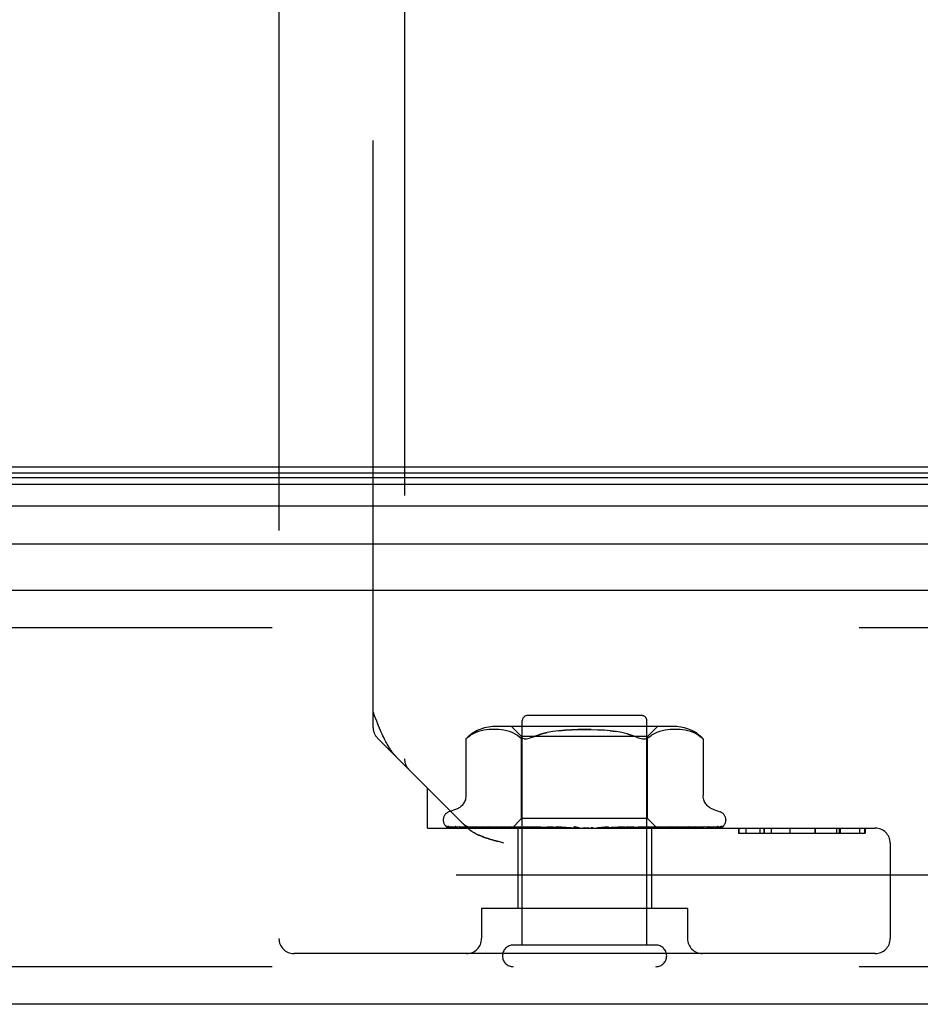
# Model space of a CAD drawing. Header units: inches. Extents: x 0 to 212, y 0 to 138.
# Tile 212 of 256: x 44.75 to 46.55, y 112.07 to 114.03. Entities that reach past the tile are written whole.
import ezdxf

# ---------------------------------------------------------------- set-up
doc = ezdxf.new("R2010")
doc.units = ezdxf.units.IN
doc.header["$LTSCALE"] = 11.6875
doc.header["$MEASUREMENT"] = 0
doc.linetypes.add('HIDDEN', pattern=[0.2, 0.1, -0.1])
doc.layers.get('0').update_dxf_attribs({"linetype": 'CONTINUOUS'})
doc.layers.add('DEFAULT_2', color=8, linetype='HIDDEN')
doc.layers.add('LEFTHAND_DOOR_ASSEMBLY', color=7, linetype='CONTINUOUS')

msp = doc.modelspace()

# ---------------------------------------------------------------- linework, layer by layer
at = {"color": 7, "linetype": 'Continuous'}
msp.add_line((89.2095, 113.14), (44.7095, 113.14), dxfattribs=at)
at = {"layer": 'DEFAULT_2', "color": 8, "linetype": 'HIDDEN'}
msp.add_line((65.4905, 112.3275), (44.5271, 112.3275), dxfattribs=at)
at = {"layer": 'LEFTHAND_DOOR_ASSEMBLY', "color": 8, "linetype": 'HIDDEN'}
for p, q in [((45.5188, 114.2523), (45.5188, 112.559)), ((45.2688, 114.1825), (45.2688, 112.201)), ((45.4563, 112.6215), (45.4563, 114.1825)), ((66.2928, 112.82), (43.7503, 112.82)), ((45.9913, 112.645), (45.7633, 112.645)), ((45.463, 112.6344), (45.465, 112.6292)), ((45.7533, 112.188), (45.7533, 112.635)), ((46.0013, 112.188), (46.0013, 112.635)), ((45.6451, 112.6021), (45.6501, 112.6058)), ((45.6606, 112.6113), (45.6552, 112.6088)), ((45.666, 112.6133), (45.6605, 112.6113)), ((45.6714, 112.6148), (45.6659, 112.6133)), ((45.6768, 112.6159), (45.6713, 112.6148)), ((45.6821, 112.6167), (45.6767, 112.6159)), ((45.6872, 112.6172), (45.682, 112.6167)), ((45.6922, 112.6175), (45.6871, 112.6172)), ((45.697, 112.6176), (45.6921, 112.6175)), ((45.7018, 112.6175), (45.6969, 112.6176)), ((46.0568, 112.6231), (45.6977, 112.6231)), ((45.7066, 112.6172), (45.7017, 112.6175)), ((45.7116, 112.6167), (45.7066, 112.6172)), ((45.7167, 112.6159), (45.7116, 112.6167)), ((45.7222, 112.6148), (45.7167, 112.6159)), ((45.7277, 112.6133), (45.7221, 112.6148)), ((45.7332, 112.6113), (45.7276, 112.6133)), ((45.752, 112.6031), (45.732, 112.6231)), ((45.7386, 112.6088), (45.7331, 112.6113)), ((45.9284, 112.6148), (45.9402, 112.6131)), ((45.9621, 112.6084), (45.9718, 112.6055)), ((46.0025, 112.6031), (46.0225, 112.6231)), ((46.006, 112.6021), (46.0108, 112.6057)), ((46.016, 112.6088), (46.0108, 112.6057)), ((46.0214, 112.6113), (46.0159, 112.6088)), ((46.0269, 112.6133), (46.0213, 112.6113)), ((46.0324, 112.6148), (46.0268, 112.6133)), ((46.0378, 112.6159), (46.0323, 112.6148)), ((46.0429, 112.6167), (46.0378, 112.6159)), ((46.0479, 112.6172), (46.0429, 112.6167)), ((46.0528, 112.6175), (46.0479, 112.6172)), ((46.0576, 112.6176), (46.0527, 112.6175)), ((46.0624, 112.6175), (46.0575, 112.6176)), ((46.0674, 112.6172), (46.0623, 112.6175)), ((46.0725, 112.6167), (46.0673, 112.6172)), ((46.0778, 112.6159), (46.0724, 112.6167)), ((46.0832, 112.6148), (46.0777, 112.6159)), ((46.0886, 112.6133), (46.0831, 112.6148)), ((46.094, 112.6113), (46.0885, 112.6133)), ((46.0993, 112.6088), (46.0939, 112.6113)), ((45.6435, 112.4218), (45.465, 112.6003)), ((45.6412, 112.5987), (45.6418, 112.5992)), ((45.6412, 112.5987), (45.6412, 112.4862)), ((45.6422, 112.5996), (45.6416, 112.599)), ((45.6435, 112.6008), (45.6451, 112.6021)), ((45.752, 112.4401), (45.752, 112.6031)), ((46.0025, 112.6031), (45.752, 112.6031)), ((45.7568, 112.5988), (45.7545, 112.5992)), ((46.0025, 112.4401), (46.0025, 112.6031)), ((46.1132, 112.5988), (46.1133, 112.5987)), ((46.1133, 112.5987), (46.1133, 112.4862)), ((45.5648, 112.421), (45.5648, 112.5005)), ((45.622, 112.4587), (45.607, 112.4532)), ((46.1325, 112.4587), (46.1475, 112.4532)), ((45.596, 112.4375), (45.596, 112.4367)), ((45.733, 112.421), (45.752, 112.4401)), ((46.0025, 112.4401), (45.752, 112.4401)), ((46.0213, 112.4212), (46.0025, 112.4401)), ((46.1585, 112.4375), (46.1585, 112.4367)), ((45.5648, 112.421), (46.4558, 112.421)), ((45.6002, 112.4259), (45.6003, 112.4258)), ((45.7339, 112.4218), (45.6048, 112.4237)), ((45.7353, 112.4218), (45.6079, 112.4237)), ((45.7378, 112.4218), (45.6116, 112.4237)), ((45.6196, 112.4239), (45.6196, 112.4239)), ((45.7418, 112.4218), (45.6207, 112.4237)), ((45.628, 112.4237), (45.6274, 112.4237)), ((45.7467, 112.4218), (45.628, 112.4237)), ((45.6428, 112.4237), (45.6425, 112.4237)), ((45.7532, 112.4218), (45.6428, 112.4237)), ((45.6435, 112.4218), (45.6442, 112.4211)), ((45.6448, 112.4205), (45.6442, 112.4211)), ((45.6534, 112.4237), (45.6533, 112.4237)), ((45.7603, 112.4218), (45.6534, 112.4237)), ((45.6534, 112.4237), (45.6534, 112.4237)), ((45.6624, 112.4225), (45.6692, 112.4217)), ((45.6692, 112.4217), (45.6747, 112.421)), ((45.7691, 112.4218), (45.6734, 112.4237)), ((45.7781, 112.4218), (45.6869, 112.4237)), ((45.687, 112.4237), (45.687, 112.4237)), ((45.6979, 112.4225), (45.7058, 112.4217)), ((45.7058, 112.4217), (45.7119, 112.421)), ((45.7889, 112.4218), (45.7113, 112.4237)), ((45.7274, 112.4237), (45.7276, 112.4237)), ((45.7996, 112.4218), (45.7274, 112.4237)), ((45.7276, 112.4237), (45.7442, 112.4221)), ((45.7339, 112.4218), (45.7339, 112.4218)), ((45.7353, 112.4218), (45.7352, 112.4218)), ((45.7378, 112.4218), (45.7379, 112.4218)), ((45.7382, 112.421), (45.7416, 112.4218)), ((45.7418, 112.4218), (45.7416, 112.4218)), ((45.7442, 112.4221), (45.7552, 112.421)), ((45.7443, 112.421), (45.7443, 112.261)), ((45.7467, 112.4218), (45.7468, 112.4218)), ((45.7501, 112.421), (45.7468, 112.4218)), ((45.748, 112.421), (45.7529, 112.4218)), ((45.7532, 112.4218), (45.7529, 112.4218)), ((45.8119, 112.4218), (45.7553, 112.4237)), ((45.7603, 112.4218), (45.7605, 112.4218)), ((45.7653, 112.421), (45.7605, 112.4218)), ((45.7625, 112.421), (45.7686, 112.4218)), ((45.7691, 112.4218), (45.7686, 112.4218)), ((45.7732, 112.4237), (45.7735, 112.4237)), ((45.8239, 112.4218), (45.7732, 112.4237)), ((45.7735, 112.4237), (45.8028, 112.421)), ((45.7781, 112.4218), (45.7784, 112.4218)), ((45.7845, 112.421), (45.7784, 112.4218)), ((45.7811, 112.421), (45.7883, 112.4218)), ((45.7889, 112.4218), (45.7883, 112.4218)), ((45.7996, 112.4218), (45.7999, 112.4218)), ((45.8071, 112.421), (45.7999, 112.4218)), ((45.8031, 112.421), (45.8113, 112.4218)), ((45.8374, 112.4218), (45.8038, 112.4237)), ((45.8119, 112.4218), (45.8113, 112.4218)), ((45.8502, 112.4218), (45.823, 112.4237)), ((45.823, 112.4237), (45.8231, 112.4237)), ((45.8231, 112.4237), (45.853, 112.421)), ((45.8239, 112.4218), (45.8242, 112.4218)), ((45.8322, 112.421), (45.8242, 112.4218)), ((45.8279, 112.421), (45.8366, 112.4218)), ((45.8374, 112.4218), (45.8366, 112.4218)), ((45.8502, 112.4218), (45.8504, 112.4218)), ((45.859, 112.421), (45.8504, 112.4218)), ((45.8545, 112.421), (45.8633, 112.4218)), ((45.8864, 112.421), (45.8775, 112.4218)), ((45.8818, 112.421), (45.8906, 112.4218)), ((45.9252, 112.4237), (45.9036, 112.4218)), ((45.9036, 112.4218), (45.9047, 112.4218)), ((45.9135, 112.421), (45.9047, 112.4218)), ((45.909, 112.421), (45.9174, 112.4218)), ((45.9177, 112.4218), (45.9174, 112.4218)), ((45.9568, 112.4237), (45.9177, 112.4218)), ((45.9565, 112.4237), (45.9268, 112.421)), ((45.9754, 112.4237), (45.9301, 112.4218)), ((45.9301, 112.4218), (45.9308, 112.4218)), ((45.9393, 112.421), (45.9308, 112.4218)), ((45.9351, 112.421), (45.9428, 112.4218)), ((45.9431, 112.4218), (45.9428, 112.4218)), ((46.0048, 112.4237), (45.9431, 112.4218)), ((46.0218, 112.4237), (45.9545, 112.4218)), ((45.9545, 112.4218), (45.9551, 112.4218)), ((45.9628, 112.421), (45.9551, 112.4218)), ((45.9566, 112.4237), (45.9568, 112.4237)), ((45.959, 112.421), (45.9657, 112.4218)), ((45.9661, 112.4218), (45.9657, 112.4218)), ((46.0481, 112.4237), (45.9661, 112.4218)), ((46.063, 112.4237), (45.976, 112.4218)), ((45.976, 112.4218), (45.9765, 112.4218)), ((45.976, 112.421), (45.9828, 112.4217)), ((45.9832, 112.421), (45.9765, 112.4218)), ((45.9801, 112.421), (45.9855, 112.4218)), ((45.9828, 112.4217), (46.0045, 112.4237)), ((45.9858, 112.4218), (45.9855, 112.4218)), ((46.0853, 112.4237), (45.9858, 112.4218)), ((46.0974, 112.4237), (45.9939, 112.4218)), ((45.9939, 112.4218), (45.9943, 112.4218)), ((45.9998, 112.421), (45.9943, 112.4218)), ((45.9973, 112.421), (46.0014, 112.4218)), ((46.0015, 112.4218), (46.0014, 112.4218)), ((46.0016, 112.4218), (46.0015, 112.4218)), ((46.1148, 112.4237), (46.0016, 112.4218)), ((46.0045, 112.4237), (46.0048, 112.4237)), ((46.1239, 112.4237), (46.0076, 112.4218)), ((46.0076, 112.4218), (46.0079, 112.4218)), ((46.012, 112.421), (46.0079, 112.4218)), ((46.0103, 112.421), (46.0128, 112.4218)), ((46.0103, 112.421), (46.0103, 112.261)), ((46.0129, 112.4218), (46.0128, 112.4218)), ((46.1358, 112.4237), (46.0129, 112.4218)), ((46.1414, 112.4237), (46.0166, 112.4218)), ((46.0166, 112.4218), (46.0168, 112.4218)), ((46.0193, 112.421), (46.0168, 112.4218)), ((46.0193, 112.4218), (46.0192, 112.4218)), ((46.1475, 112.4237), (46.0193, 112.4218)), ((46.1494, 112.4237), (46.0205, 112.4218)), ((46.0205, 112.4218), (46.0206, 112.4218)), ((46.0213, 112.4212), (46.0206, 112.4218)), ((46.0215, 112.421), (46.0213, 112.4212)), ((46.0363, 112.4225), (46.0479, 112.4237)), ((46.048, 112.4237), (46.0481, 112.4237)), ((46.0715, 112.4221), (46.0789, 112.4229)), ((46.0789, 112.4229), (46.0853, 112.4237)), ((46.0853, 112.4237), (46.0852, 112.4237)), ((46.0975, 112.4237), (46.0974, 112.4237)), ((46.1152, 112.4237), (46.1148, 112.4237)), ((46.1367, 112.4238), (46.1358, 112.4237)), ((46.1528, 112.4248), (46.1528, 112.4248)), ((46.1841, 112.421), (46.1841, 112.411)), ((46.1841, 112.411), (46.4359, 112.411)), ((46.1842, 112.421), (46.1842, 112.411)), ((46.1987, 112.421), (46.1987, 112.411)), ((46.2263, 112.421), (46.2263, 112.411)), ((46.2344, 112.421), (46.2344, 112.411)), ((46.2348, 112.421), (46.2348, 112.411)), ((46.2485, 112.421), (46.2485, 112.411)), ((46.2861, 112.421), (46.2861, 112.411)), ((46.2861, 112.421), (46.2861, 112.411)), ((46.3359, 112.421), (46.3359, 112.411)), ((46.3363, 112.421), (46.3363, 112.411)), ((46.3788, 112.421), (46.3788, 112.411)), ((46.3849, 112.411), (46.3849, 112.421)), ((46.3863, 112.421), (46.3863, 112.411)), ((46.425, 112.421), (46.425, 112.411)), ((46.4351, 112.411), (46.4351, 112.421)), ((46.4359, 112.421), (46.4359, 112.411)), ((45.7167, 112.391), (45.7083, 112.3933)), ((46.4858, 112.391), (46.4858, 112.201)), ((45.6723, 112.261), (45.6723, 112.201)), ((46.0823, 112.261), (45.6723, 112.261)), ((46.0823, 112.261), (46.0823, 112.201)), ((46.0193, 112.188), (45.7353, 112.188)), ((46.4558, 112.171), (45.2988, 112.171)), ((66.2928, 112.145), (43.7503, 112.145))]:
    msp.add_line(p, q, dxfattribs=at)
at = {"layer": 'LEFTHAND_DOOR_ASSEMBLY', "color": 7, "linetype": 'Continuous'}
for p, q in [((43.7156, 113.1194), (66.3274, 113.1194)), ((43.7179, 113.1282), (66.3251, 113.1282)), ((43.7088, 113.1057), (66.3342, 113.1057)), ((66.3431, 113.0623), (43.6999, 113.0623)), ((43.7283, 112.9871), (66.3147, 112.9871))]:
    msp.add_line(p, q, dxfattribs=at)
at = {"layer": 'LEFTHAND_DOOR_ASSEMBLY', "color": 3, "linetype": 'Continuous'}
for p, q in [((43.7503, 112.895), (66.2928, 112.895)), ((66.2928, 112.07), (43.7503, 112.07))]:
    msp.add_line(p, q, dxfattribs=at)
at = {"layer": 'LEFTHAND_DOOR_ASSEMBLY', "color": 8, "linetype": 'HIDDEN'}
for points in [[(45.4563, 112.6515), (45.4586, 112.6455), (45.463, 112.6344)], [(45.5032, 112.5621), (45.5023, 112.563), (45.5013, 112.564), (45.5004, 112.5651), (45.4994, 112.5662), (45.4984, 112.5673), (45.4974, 112.5685), (45.4964, 112.5697), (45.4954, 112.571), (45.4943, 112.5724), (45.4933, 112.5738), (45.4922, 112.5753), (45.4911, 112.5769), (45.49, 112.5785), (45.4889, 112.5803), (45.4877, 112.5821), (45.4866, 112.584), (45.4854, 112.5861), (45.4841, 112.5882), (45.4828, 112.5905), (45.4815, 112.5929), (45.4802, 112.5955), (45.4787, 112.5983), (45.4773, 112.6013), (45.4757, 112.6045), (45.4741, 112.608), (45.4725, 112.6117), (45.4707, 112.6156), (45.4689, 112.6199), (45.467, 112.6244), (45.465, 112.6292)], [(45.6552, 112.6089), (45.6501, 112.6058), (45.6451, 112.6021)], [(45.7385, 112.6088), (45.7437, 112.6057), (45.7485, 112.6021)], [(45.8904, 112.6174), (45.8773, 112.6176), (45.8641, 112.6174), (45.8511, 112.6169), (45.8384, 112.616), (45.8261, 112.6148), (45.8143, 112.6131), (45.803, 112.611), (45.7924, 112.6084), (45.7827, 112.6055), (45.7738, 112.6021)], [(45.7738, 112.6021), (45.7827, 112.6055), (45.7925, 112.6084), (45.803, 112.611)], [(45.8261, 112.6148), (45.8384, 112.616), (45.8511, 112.6169), (45.8641, 112.6174), (45.8772, 112.6176), (45.8904, 112.6174), (45.9034, 112.6169), (45.9161, 112.616)], [(45.9807, 112.6021), (45.9718, 112.6055), (45.962, 112.6084), (45.9515, 112.611), (45.9402, 112.6131), (45.9284, 112.6148), (45.9161, 112.616), (45.9034, 112.6169)], [(46.0993, 112.6089), (46.1044, 112.6058), (46.1094, 112.6021)], [(45.6414, 112.5988), (45.6412, 112.5987), (45.6412, 112.5987)], [(45.6422, 112.5996), (45.6428, 112.6002), (45.6435, 112.6008)], [(45.6438, 112.601), (45.6432, 112.6005), (45.6427, 112.6)], [(45.7485, 112.6021), (45.7504, 112.6009), (45.7524, 112.5999), (45.7545, 112.5992)], [(45.7568, 112.5988), (45.7592, 112.5987), (45.7618, 112.5988), (45.7645, 112.5992), (45.7674, 112.5999)], [(45.7738, 112.6021), (45.7705, 112.6009), (45.7674, 112.5999)], [(45.9807, 112.6021), (45.984, 112.6009), (45.9871, 112.5999), (45.99, 112.5992), (45.9927, 112.5988), (45.9953, 112.5987), (45.9977, 112.5988), (46, 112.5992)], [(46.006, 112.6021), (46.0041, 112.6009), (46.0021, 112.5999), (46, 112.5992)], [(46.1132, 112.5988), (46.1129, 112.5991), (46.1124, 112.5996), (46.1116, 112.6002), (46.1106, 112.6011), (46.1094, 112.6021)], [(46.1094, 112.6021), (46.1106, 112.6011), (46.1116, 112.6002), (46.1124, 112.5996), (46.1129, 112.5991)], [(45.6412, 112.4861), (45.6412, 112.4849), (45.641, 112.4823), (45.6405, 112.4799), (45.6399, 112.4775), (45.6391, 112.4753), (45.6382, 112.4732), (45.6371, 112.4712), (45.6359, 112.4694), (45.6346, 112.4677), (45.6333, 112.4661), (45.6318, 112.4647), (45.6303, 112.4633), (45.6287, 112.4622), (45.6271, 112.4611), (45.6255, 112.4602), (45.6238, 112.4594), (45.622, 112.4587)], [(46.1325, 112.4587), (46.1307, 112.4594), (46.129, 112.4602), (46.1274, 112.4611), (46.1258, 112.4622), (46.1242, 112.4633), (46.1227, 112.4647), (46.1212, 112.4661), (46.1199, 112.4677), (46.1186, 112.4694), (46.1174, 112.4712), (46.1163, 112.4732), (46.1154, 112.4753), (46.1146, 112.4775), (46.114, 112.4799), (46.1135, 112.4823), (46.1133, 112.4849), (46.1133, 112.4861)], [(45.607, 112.421), (45.6057, 112.4216), (45.6045, 112.4222), (45.6035, 112.4228), (45.6026, 112.4234), (45.6019, 112.424), (45.6013, 112.4246), (45.6008, 112.4251), (45.6005, 112.4255), (45.6003, 112.4257), (45.6002, 112.4258), (45.6002, 112.4259)], [(45.6012, 112.4249), (45.6021, 112.4243), (45.6033, 112.4236), (45.6045, 112.423), (45.6059, 112.4225), (45.6073, 112.4219), (45.6088, 112.4215), (45.6104, 112.421)], [(45.6048, 112.4237), (45.6046, 112.4237), (45.604, 112.4238), (45.6035, 112.4239), (45.6029, 112.424), (45.6024, 112.4242), (45.602, 112.4244), (45.6016, 112.4246), (45.6013, 112.4249), (45.6012, 112.4249)], [(45.6054, 112.4243), (45.6055, 112.4243), (45.6056, 112.4242)], [(45.6079, 112.4237), (45.6075, 112.4237), (45.607, 112.4238), (45.6065, 112.4239), (45.606, 112.424), (45.6057, 112.4242), (45.6055, 112.4243), (45.6054, 112.4243), (45.6054, 112.4243)], [(45.6056, 112.4242), (45.6062, 112.4238), (45.6065, 112.4236), (45.607, 112.4233), (45.6075, 112.423), (45.608, 112.4227), (45.6085, 112.4224), (45.6091, 112.4221), (45.6098, 112.4218), (45.6104, 112.4215), (45.6111, 112.4212), (45.6115, 112.421)], [(45.6103, 112.4239), (45.6115, 112.4235), (45.6133, 112.4231), (45.6152, 112.4226), (45.6172, 112.4222), (45.6192, 112.4217), (45.6213, 112.4213), (45.623, 112.421)], [(45.6116, 112.4237), (45.611, 112.4237), (45.6105, 112.4238), (45.6103, 112.4239)], [(45.6196, 112.4239), (45.6197, 112.4238), (45.62, 112.4237), (45.6203, 112.4235)], [(45.6207, 112.4237), (45.6204, 112.4237), (45.62, 112.4238), (45.6197, 112.4238), (45.6196, 112.4239)], [(45.6203, 112.4235), (45.6212, 112.423), (45.6217, 112.4227), (45.6223, 112.4224), (45.6229, 112.4221), (45.6236, 112.4218), (45.6243, 112.4215), (45.625, 112.4213), (45.6256, 112.421)], [(45.6274, 112.4237), (45.6293, 112.4234), (45.6319, 112.423), (45.6346, 112.4225), (45.6373, 112.4221), (45.64, 112.4217), (45.6428, 112.4213), (45.6447, 112.421)], [(45.6425, 112.4237), (45.6425, 112.4237), (45.6427, 112.4237), (45.643, 112.4235), (45.6434, 112.4234), (45.6439, 112.4231)], [(45.6439, 112.4231), (45.6452, 112.4225), (45.6459, 112.4222), (45.6467, 112.4218), (45.6476, 112.4214), (45.6485, 112.4211), (45.6486, 112.421)], [(45.6448, 112.4205), (45.6455, 112.4199), (45.6462, 112.4193), (45.6469, 112.4187), (45.6477, 112.4181), (45.6484, 112.4175), (45.6492, 112.4169), (45.6499, 112.4163), (45.6507, 112.4157), (45.6515, 112.4152), (45.6524, 112.4146), (45.6532, 112.414), (45.6541, 112.4135), (45.655, 112.4129)], [(45.6532, 112.414), (45.6524, 112.4146), (45.6515, 112.4152), (45.6507, 112.4157), (45.6499, 112.4163), (45.6492, 112.4169), (45.6484, 112.4175), (45.6477, 112.4181), (45.6469, 112.4187), (45.6462, 112.4193)], [(45.6533, 112.4237), (45.6557, 112.4234), (45.6624, 112.4225)], [(45.6647, 112.4078), (45.6634, 112.4084), (45.6622, 112.409), (45.6611, 112.4095), (45.66, 112.4101), (45.6589, 112.4107), (45.6579, 112.4112), (45.6569, 112.4118), (45.6559, 112.4124), (45.655, 112.4129)], [(45.6589, 112.4107), (45.66, 112.4101), (45.6611, 112.4095), (45.6622, 112.409), (45.6634, 112.4084), (45.6647, 112.4078), (45.666, 112.4072), (45.6674, 112.4066), (45.6689, 112.4059), (45.6705, 112.4053), (45.6722, 112.4046), (45.6739, 112.4039), (45.6759, 112.4032), (45.6779, 112.4025), (45.6802, 112.4017), (45.6825, 112.4009), (45.6851, 112.4), (45.6878, 112.3992), (45.6908, 112.3983), (45.6939, 112.3973), (45.6972, 112.3964), (45.7007, 112.3954), (45.7044, 112.3944)], [(45.6734, 112.4237), (45.6734, 112.4237), (45.6736, 112.4237), (45.6739, 112.4236), (45.6743, 112.4234), (45.6749, 112.4232), (45.6755, 112.4229), (45.6762, 112.4227), (45.6776, 112.422)], [(45.6776, 112.422), (45.6784, 112.4216), (45.6793, 112.4213), (45.6799, 112.421)], [(45.687, 112.4237), (45.6899, 112.4234), (45.6979, 112.4225)], [(45.7113, 112.4237), (45.7116, 112.4237), (45.7119, 112.4236), (45.7124, 112.4235), (45.7129, 112.4233), (45.7135, 112.4231), (45.7142, 112.4228), (45.7148, 112.4225)], [(45.7148, 112.4225), (45.7163, 112.4219), (45.717, 112.4215), (45.7178, 112.4212), (45.7182, 112.421)], [(45.733, 112.421), (45.7333, 112.4213), (45.7336, 112.4215), (45.7337, 112.4217), (45.7339, 112.4218), (45.7339, 112.4218), (45.7339, 112.4218)], [(45.7335, 112.421), (45.7338, 112.4212), (45.7343, 112.4214), (45.7347, 112.4216), (45.7352, 112.4218)], [(45.7339, 112.421), (45.7338, 112.4212), (45.7338, 112.4214), (45.7339, 112.4216), (45.7339, 112.4218)], [(45.735, 112.421), (45.7352, 112.4213), (45.7353, 112.4215), (45.7353, 112.4217), (45.7353, 112.4218), (45.7353, 112.4218), (45.7353, 112.4218)], [(45.7363, 112.421), (45.7367, 112.4213), (45.737, 112.4215), (45.7373, 112.4217), (45.7376, 112.4218), (45.7377, 112.4218), (45.7378, 112.4218)], [(45.7395, 112.421), (45.739, 112.4212), (45.7386, 112.4214), (45.7382, 112.4216), (45.7379, 112.4218)], [(45.7421, 112.421), (45.7421, 112.4213), (45.7421, 112.4215), (45.7421, 112.4217), (45.742, 112.4218), (45.7418, 112.4218)], [(45.7447, 112.421), (45.7452, 112.4213), (45.7456, 112.4215), (45.746, 112.4217), (45.7463, 112.4218), (45.7466, 112.4218), (45.7467, 112.4218)], [(45.754, 112.421), (45.754, 112.4213), (45.7539, 112.4215), (45.7537, 112.4217), (45.7535, 112.4218), (45.7532, 112.4218)], [(45.7553, 112.4237), (45.7554, 112.4237), (45.7559, 112.4236), (45.7565, 112.4235), (45.7571, 112.4233), (45.7578, 112.4231), (45.7585, 112.4228), (45.7592, 112.4225), (45.7599, 112.4221), (45.7607, 112.4218), (45.7614, 112.4214), (45.7622, 112.421)], [(45.7578, 112.421), (45.7584, 112.4213), (45.7589, 112.4215), (45.7594, 112.4217), (45.7598, 112.4218), (45.7602, 112.4218), (45.7603, 112.4218)], [(45.7704, 112.421), (45.7703, 112.4213), (45.77, 112.4215), (45.7698, 112.4217), (45.7694, 112.4218), (45.7691, 112.4218)], [(45.7753, 112.421), (45.7759, 112.4213), (45.7765, 112.4215), (45.777, 112.4217), (45.7775, 112.4218), (45.778, 112.4218), (45.7781, 112.4218)], [(45.7907, 112.421), (45.7904, 112.4213), (45.7901, 112.4215), (45.7897, 112.4217), (45.7893, 112.4218), (45.7889, 112.4218)], [(45.7965, 112.421), (45.7971, 112.4213), (45.7977, 112.4215), (45.7983, 112.4217), (45.7989, 112.4218), (45.7994, 112.4218), (45.7996, 112.4218)], [(45.8038, 112.4237), (45.8043, 112.4236), (45.805, 112.4235), (45.8057, 112.4233), (45.8064, 112.423), (45.807, 112.4228), (45.8076, 112.4224), (45.8082, 112.4221), (45.8093, 112.4215)], [(45.8093, 112.4215), (45.8099, 112.4212), (45.8102, 112.421)], [(45.8141, 112.421), (45.8138, 112.4213), (45.8133, 112.4215), (45.8129, 112.4217), (45.8124, 112.4218), (45.8119, 112.4218)], [(45.82, 112.4218), (45.8198, 112.4218), (45.8197, 112.4219), (45.8196, 112.422), (45.8196, 112.4222), (45.8196, 112.4224), (45.8197, 112.4226), (45.8199, 112.4228), (45.8202, 112.423), (45.8205, 112.4232), (45.8209, 112.4234), (45.8214, 112.4236), (45.822, 112.4237), (45.8225, 112.4237), (45.823, 112.4237)], [(45.8206, 112.421), (45.8212, 112.4213), (45.8218, 112.4215), (45.8224, 112.4217), (45.823, 112.4218), (45.8236, 112.4218), (45.8239, 112.4218)], [(45.8398, 112.421), (45.8394, 112.4213), (45.8389, 112.4215), (45.8383, 112.4217), (45.8377, 112.4218), (45.8374, 112.4218)], [(45.8467, 112.421), (45.8473, 112.4213), (45.8479, 112.4215), (45.8485, 112.4217), (45.8491, 112.4218), (45.8498, 112.4218), (45.8502, 112.4218)], [(45.8556, 112.4236), (45.8561, 112.4235), (45.8567, 112.4233), (45.8573, 112.4231), (45.8577, 112.4228), (45.8581, 112.4226), (45.8585, 112.4223), (45.8588, 112.4221), (45.8591, 112.4219)], [(45.865, 112.4217), (45.8636, 112.422), (45.8621, 112.4223), (45.8605, 112.4226), (45.8589, 112.4229), (45.8573, 112.4232), (45.8558, 112.4236)], [(45.8591, 112.4219), (45.8595, 112.4216), (45.8597, 112.4214), (45.86, 112.4213), (45.8603, 112.421)], [(45.865, 112.4217), (45.8646, 112.4218), (45.864, 112.4218), (45.8633, 112.4218)], [(45.8669, 112.421), (45.8663, 112.4213), (45.8658, 112.4215), (45.8652, 112.4217), (45.865, 112.4217)], [(45.8739, 112.421), (45.8745, 112.4213), (45.8751, 112.4215), (45.8757, 112.4217), (45.8763, 112.4218), (45.8769, 112.4218), (45.8775, 112.4218)], [(45.8943, 112.421), (45.8937, 112.4213), (45.8931, 112.4215), (45.8925, 112.4217), (45.8918, 112.4218), (45.8912, 112.4218), (45.8906, 112.4218)], [(45.9013, 112.421), (45.9018, 112.4213), (45.9023, 112.4215), (45.9029, 112.4217), (45.9035, 112.4218), (45.9036, 112.4218)], [(45.9211, 112.421), (45.9205, 112.4213), (45.9198, 112.4215), (45.9192, 112.4217), (45.9186, 112.4218), (45.918, 112.4218), (45.9177, 112.4218)], [(45.9194, 112.421), (45.9197, 112.4212), (45.9201, 112.4215), (45.921, 112.422)], [(45.921, 112.422), (45.9215, 112.4223), (45.922, 112.4226), (45.9226, 112.4229), (45.9232, 112.4232), (45.9239, 112.4234), (45.9246, 112.4236), (45.9252, 112.4237)], [(45.9278, 112.421), (45.9282, 112.4213), (45.9286, 112.4215), (45.9292, 112.4217), (45.9297, 112.4218), (45.9301, 112.4218)], [(45.9463, 112.421), (45.9457, 112.4213), (45.9451, 112.4215), (45.9445, 112.4217), (45.9439, 112.4218), (45.9433, 112.4218), (45.9431, 112.4218)], [(45.9524, 112.421), (45.9527, 112.4213), (45.9531, 112.4215), (45.9536, 112.4217), (45.954, 112.4218), (45.9545, 112.4218)], [(45.969, 112.421), (45.9684, 112.4213), (45.9678, 112.4215), (45.9673, 112.4217), (45.9667, 112.4218), (45.9662, 112.4218), (45.9661, 112.4218)], [(45.9687, 112.421), (45.9688, 112.4211), (45.9694, 112.4214), (45.9701, 112.4217), (45.9707, 112.422), (45.9713, 112.4224), (45.972, 112.4227), (45.9727, 112.423), (45.9734, 112.4233), (45.9741, 112.4235), (45.9748, 112.4236), (45.9753, 112.4237), (45.9754, 112.4237)], [(45.9744, 112.421), (45.9746, 112.4213), (45.9749, 112.4215), (45.9752, 112.4217), (45.9756, 112.4218), (45.976, 112.4218)], [(45.9884, 112.421), (45.9879, 112.4213), (45.9873, 112.4215), (45.9868, 112.4217), (45.9863, 112.4218), (45.9859, 112.4218), (45.9858, 112.4218)], [(45.9928, 112.421), (45.9929, 112.4213), (45.9931, 112.4215), (45.9933, 112.4217), (45.9936, 112.4218), (45.9939, 112.4218)], [(46.0038, 112.421), (46.0033, 112.4213), (46.0029, 112.4215), (46.0025, 112.4217), (46.0021, 112.4218), (46.0018, 112.4218), (46.0016, 112.4218)], [(46.007, 112.421), (46.007, 112.4213), (46.0071, 112.4215), (46.0072, 112.4217), (46.0074, 112.4218), (46.0076, 112.4218)], [(46.0146, 112.421), (46.0142, 112.4213), (46.0138, 112.4215), (46.0135, 112.4217), (46.0132, 112.4218), (46.0129, 112.4218), (46.0129, 112.4218)], [(46.0149, 112.421), (46.0151, 112.4211), (46.0159, 112.4215), (46.0167, 112.4218), (46.0175, 112.4222), (46.0182, 112.4226), (46.019, 112.4229), (46.0197, 112.4232), (46.0204, 112.4234), (46.021, 112.4236), (46.0215, 112.4237), (46.0218, 112.4237)], [(46.0166, 112.421), (46.0165, 112.4213), (46.0164, 112.4215), (46.0164, 112.4217), (46.0165, 112.4218), (46.0166, 112.4218)], [(46.0184, 112.421), (46.0187, 112.4212), (46.0189, 112.4214), (46.0191, 112.4216), (46.0192, 112.4218)], [(46.0205, 112.421), (46.0201, 112.4213), (46.0198, 112.4215), (46.0196, 112.4217), (46.0194, 112.4218), (46.0193, 112.4218), (46.0193, 112.4218)], [(46.0211, 112.421), (46.0209, 112.4213), (46.0207, 112.4215), (46.0206, 112.4217), (46.0205, 112.4218), (46.0205, 112.4218), (46.0205, 112.4218)], [(46.0216, 112.421), (46.024, 112.4213), (46.0363, 112.4225)], [(46.0562, 112.421), (46.0567, 112.4212), (46.0575, 112.4216), (46.0583, 112.4219), (46.0598, 112.4226)], [(46.0598, 112.4226), (46.0605, 112.4229), (46.0611, 112.4231), (46.0617, 112.4234), (46.0622, 112.4235), (46.0626, 112.4236), (46.0628, 112.4237), (46.063, 112.4237)], [(46.062, 112.421), (46.0642, 112.4213), (46.0715, 112.4221)], [(46.0912, 112.421), (46.0914, 112.4211), (46.0923, 112.4215), (46.0932, 112.4218), (46.0939, 112.4222), (46.0953, 112.4228)], [(46.0953, 112.4228), (46.0959, 112.4231), (46.0964, 112.4233), (46.0969, 112.4235), (46.0972, 112.4236), (46.0974, 112.4237), (46.0975, 112.4237)], [(46.0958, 112.421), (46.0978, 112.4213), (46.1009, 112.4217), (46.104, 112.4221), (46.107, 112.4225), (46.1101, 112.4229), (46.1131, 112.4234), (46.1152, 112.4237)], [(46.1185, 112.421), (46.1188, 112.4212), (46.1196, 112.4215), (46.1204, 112.4218), (46.1211, 112.4221), (46.1218, 112.4225), (46.1224, 112.4228)], [(46.1217, 112.421), (46.1235, 112.4213), (46.126, 112.4217), (46.1284, 112.4221), (46.1307, 112.4226), (46.133, 112.423), (46.1352, 112.4235), (46.1368, 112.4238)], [(46.1224, 112.4228), (46.1235, 112.4233), (46.124, 112.4235), (46.1243, 112.4237), (46.1244, 112.4237)], [(46.1244, 112.4237), (46.1245, 112.4238), (46.1245, 112.4238), (46.1244, 112.4237), (46.1242, 112.4237), (46.1239, 112.4237)], [(46.1371, 112.421), (46.1377, 112.4213), (46.1384, 112.4215), (46.139, 112.4218), (46.1395, 112.4221), (46.1401, 112.4223), (46.1406, 112.4226), (46.1411, 112.4229), (46.1416, 112.4231), (46.142, 112.4234)], [(46.1389, 112.421), (46.1392, 112.4211), (46.141, 112.4215), (46.1427, 112.4219), (46.1443, 112.4223), (46.1458, 112.4228), (46.1473, 112.4233), (46.1487, 112.4238), (46.1496, 112.4241)], [(46.143, 112.424), (46.1431, 112.424), (46.1431, 112.424), (46.1431, 112.424), (46.1429, 112.4239), (46.1426, 112.4238), (46.1421, 112.4238), (46.1416, 112.4237), (46.1414, 112.4237)], [(46.142, 112.4234), (46.1427, 112.4238), (46.1429, 112.4239), (46.143, 112.424)], [(46.1465, 112.421), (46.1466, 112.4211), (46.1472, 112.4213), (46.1479, 112.4216), (46.1485, 112.4219), (46.1491, 112.4222), (46.1496, 112.4225), (46.1502, 112.4229), (46.1506, 112.4232), (46.1511, 112.4235), (46.1515, 112.4238), (46.1518, 112.424), (46.1521, 112.4243), (46.1524, 112.4245), (46.1528, 112.4248)], [(46.1469, 112.421), (46.1472, 112.4211), (46.1485, 112.4216), (46.1498, 112.4222), (46.151, 112.4228), (46.1522, 112.4237)], [(46.1496, 112.4241), (46.1493, 112.424), (46.1487, 112.4238), (46.1481, 112.4237), (46.1475, 112.4237)], [(46.1528, 112.4248), (46.1528, 112.4248), (46.1528, 112.4248), (46.1526, 112.4247), (46.1524, 112.4246), (46.1521, 112.4244), (46.1518, 112.4242), (46.1514, 112.4241), (46.151, 112.4239), (46.1506, 112.4238), (46.1501, 112.4237), (46.1496, 112.4237), (46.1494, 112.4237)], [(45.7083, 112.3933), (45.7007, 112.3954), (45.6972, 112.3964), (45.6939, 112.3974), (45.6908, 112.3983), (45.6878, 112.3992), (45.6851, 112.4), (45.6825, 112.4009), (45.6802, 112.4017), (45.6779, 112.4025), (45.6759, 112.4032), (45.6739, 112.4039), (45.6721, 112.4046), (45.6705, 112.4053), (45.6689, 112.4059), (45.6674, 112.4066), (45.666, 112.4072)]]:
    msp.add_lwpolyline(points, dxfattribs=at)
for centre, radius, start, end in [((45.7633, 112.635), 0.01, 90, 180), ((45.9913, 112.635), 0.01, 0, 90), ((45.4863, 112.6215), 0.03, 180, 225), ((45.6977, 112.5455), 0.0776, 90, 136.6992), ((46.0568, 112.5455), 0.0776, 43.3008, 90), ((45.5488, 112.559), 0.03, 180, 225), ((45.6127, 112.4375), 0.0167, 110, 180), ((46.1418, 112.4375), 0.0167, 0, 70), ((45.6127, 112.4367), 0.0167, 180, 250.0516), ((45.6567, 112.451), 0.03, 225, 270), ((46.1418, 112.4367), 0.0167, 308.6218, 360), ((46.4558, 112.391), 0.03, 0, 90), ((45.2988, 112.201), 0.03, 180, 270), ((45.6423, 112.201), 0.03, 270, 360), ((46.1123, 112.201), 0.03, 180, 270), ((46.4558, 112.201), 0.03, 270, 360), ((45.7353, 112.1665), 0.0215, 90, 270), ((46.0193, 112.1665), 0.0215, 270, 90)]:
    msp.add_arc(centre, radius, start, end, dxfattribs=at)

doc.saveas('drawing.dxf')
